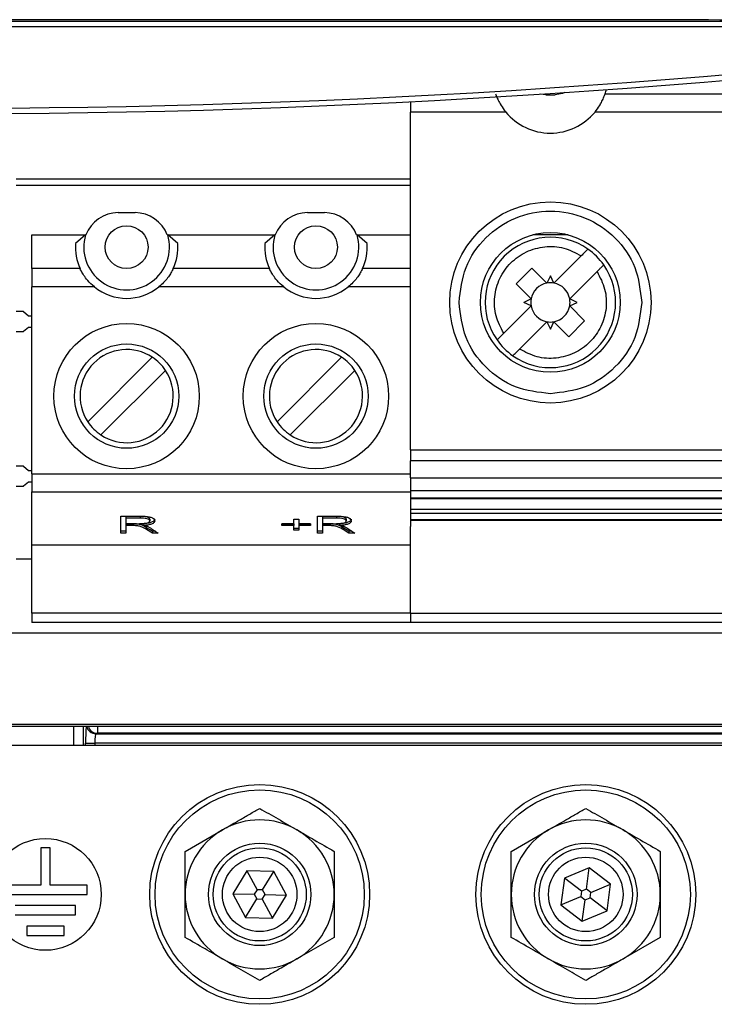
# Paper-space layout 'Blatt3' of a CAD drawing. Header units: millimetres. Extents: x 5 to 418, y 2 to 292.
# Tile 6 of 53: x 97 to 109, y 122 to 139. Entities that reach past the tile are written whole.
import ezdxf

# ---------------------------------------------------------------- set-up
doc = ezdxf.new("R2010")
doc.units = ezdxf.units.MM

psp = doc.layouts.new('Blatt3')

# ---------------------------------------------------------------- linework, layer by layer
at = {"color": 7, "linetype": 'Continuous', "lineweight": 25}
for p, q in [((71.8713, 139.2817), (118.538, 139.2817)), ((117.2147, 139.1817), (73.1946, 139.1817)), ((106.1546, 137.9615), (106.0585, 137.9749)), ((106.1546, 137.9615), (106.3213, 137.9615)), ((107.2179, 137.9835), (110.258, 137.9835)), ((103.738, 137.8397), (103.738, 137.6553)), ((103.738, 131.6122), (103.738, 137.6553)), ((105.4397, 137.6553), (103.738, 137.6553)), ((110.4397, 137.6553), (107.0362, 137.6553)), ((103.738, 136.4548), (96.6796, 136.4548)), ((103.738, 136.3381), (96.6796, 136.3381)), ((98.508, 135.8548), (98.808, 135.8548)), ((101.8946, 135.8548), (102.1946, 135.8548)), ((96.9646, 135.4548), (97.9225, 135.4548)), ((96.9646, 134.8539), (96.9646, 135.4548)), ((97.9225, 135.4548), (97.7437, 135.3048)), ((97.9225, 135.4548), (97.9306, 135.4548)), ((99.3853, 135.4548), (99.3934, 135.4548)), ((99.5722, 135.3048), (99.3934, 135.4548)), ((99.3934, 135.4548), (101.3092, 135.4548)), ((101.3092, 135.4548), (101.1304, 135.3048)), ((101.3092, 135.4548), (101.3173, 135.4548)), ((102.772, 135.4548), (102.78, 135.4548)), ((102.9589, 135.3048), (102.78, 135.4548)), ((102.78, 135.4548), (103.738, 135.4548)), ((106.5531, 135.4578), (105.9228, 135.4578)), ((106.3006, 134.5936), (106.7894, 135.0824)), ((97.8257, 134.8539), (96.9646, 134.8539)), ((96.9646, 134.8539), (96.9646, 134.5256)), ((101.2124, 134.8539), (99.4902, 134.8539)), ((103.738, 134.8539), (102.8769, 134.8539)), ((105.6251, 134.5781), (105.908, 134.861)), ((105.908, 134.861), (106.1754, 134.5936)), ((107.0722, 134.7995), (106.5834, 134.3108)), ((106.238, 134.7247), (106.1754, 134.5936)), ((106.3006, 134.5936), (106.238, 134.7247)), ((96.9646, 131.1788), (96.9646, 134.5256)), ((98.0812, 134.5256), (96.9646, 134.5256)), ((101.4679, 134.5256), (99.2347, 134.5256)), ((103.738, 134.5256), (102.6213, 134.5256)), ((105.8925, 134.3108), (105.6251, 134.5781)), ((105.8925, 134.3108), (105.7614, 134.2481)), ((106.7145, 134.2481), (106.5834, 134.3108)), ((105.8925, 134.1855), (105.4037, 133.6967)), ((105.8925, 134.1855), (105.7614, 134.2481)), ((106.5834, 134.1855), (106.7145, 134.2481)), ((106.5834, 134.1855), (106.8508, 133.9182)), ((96.8111, 134.0833), (96.6796, 134.0833)), ((96.8111, 134.0833), (96.9003, 134.0083)), ((96.9003, 134.0083), (96.9646, 134.0083)), ((106.8508, 133.9182), (106.5679, 133.6353)), ((96.9003, 133.8013), (96.8111, 133.7263)), ((96.9646, 133.8013), (96.9003, 133.8013)), ((106.1754, 133.9027), (105.6866, 133.4139)), ((106.1754, 133.9027), (106.238, 133.7716)), ((106.238, 133.7716), (106.3006, 133.9027)), ((106.5679, 133.6353), (106.3006, 133.9027)), ((96.6796, 133.7263), (96.8111, 133.7263)), ((97.9628, 132.112), (99.1175, 133.2667)), ((101.3494, 132.112), (102.5041, 133.2667)), ((99.3532, 133.031), (98.1985, 131.8763)), ((102.7398, 133.031), (101.5851, 131.8763)), ((103.738, 131.6122), (118.738, 131.6122)), ((103.738, 131.6122), (103.738, 131.4153)), ((96.8111, 131.3166), (96.6796, 131.3166)), ((96.8111, 131.3166), (96.9003, 131.2416)), ((118.738, 131.4153), (103.738, 131.4153)), ((103.738, 131.1101), (103.738, 131.4153)), ((96.9003, 131.2416), (96.9646, 131.2416)), ((96.9646, 131.1788), (103.738, 131.1788)), ((96.9646, 131.1788), (96.9646, 130.8568)), ((103.738, 131.1101), (118.738, 131.1101)), ((103.738, 131.1101), (103.738, 130.8845)), ((96.6796, 130.9597), (96.8111, 130.9597)), ((96.9003, 131.0346), (96.8111, 130.9597)), ((96.9646, 131.0346), (96.9003, 131.0346)), ((96.9646, 130.8568), (103.738, 130.8568)), ((96.9646, 129.9048), (96.9646, 130.8568)), ((103.738, 130.8845), (118.738, 130.8845)), ((103.738, 130.7533), (118.738, 130.7533)), ((103.738, 130.7533), (103.738, 130.7364)), ((103.738, 130.7364), (103.738, 130.3536)), ((118.738, 130.7364), (103.738, 130.7364)), ((98.5555, 130.4225), (98.8917, 130.4225)), ((98.5555, 130.1205), (98.5555, 130.4225)), ((98.899, 130.4194), (98.6464, 130.4194)), ((98.6464, 130.4194), (98.6464, 130.3872)), ((98.899, 130.3872), (98.6464, 130.3872)), ((98.6464, 130.3872), (98.6464, 130.2891)), ((98.899, 130.4194), (98.899, 130.3872)), ((102.0707, 130.4225), (102.4069, 130.4225)), ((102.0707, 130.1205), (102.0707, 130.4225)), ((102.4142, 130.4194), (102.1616, 130.4194)), ((102.1616, 130.4194), (102.1616, 130.3872)), ((102.4142, 130.3872), (102.1616, 130.3872)), ((102.1616, 130.3872), (102.1616, 130.2891)), ((102.4142, 130.4194), (102.4142, 130.3872)), ((118.738, 130.5425), (103.738, 130.5425)), ((103.738, 130.4754), (118.738, 130.4754)), ((103.738, 130.4754), (103.738, 130.3653)), ((98.6464, 130.2891), (98.874, 130.2891)), ((98.7726, 130.286), (98.6464, 130.286)), ((98.6464, 130.286), (98.6464, 130.2538)), ((98.6464, 130.2538), (98.6464, 130.1205)), ((98.7726, 130.2538), (98.6464, 130.2538)), ((98.7726, 130.286), (98.7726, 130.2538)), ((98.9495, 130.288), (98.9495, 130.2558)), ((99.1192, 130.1527), (99.0146, 130.2162)), ((99.0146, 130.2162), (99.0146, 130.184)), ((99.0707, 130.3713), (99.0707, 130.3391)), ((101.4343, 130.2891), (101.6464, 130.2891)), ((101.4343, 130.2538), (101.4343, 130.2891)), ((101.6464, 130.286), (101.4343, 130.286)), ((101.6464, 130.2538), (101.4343, 130.2538)), ((101.6464, 130.3715), (101.7374, 130.3715)), ((101.6464, 130.2891), (101.6464, 130.3715)), ((101.6464, 130.286), (101.6464, 130.2538)), ((101.6464, 130.1715), (101.6464, 130.2538)), ((101.7374, 130.3715), (101.7374, 130.2891)), ((101.7374, 130.2891), (101.9495, 130.2891)), ((101.9495, 130.286), (101.7374, 130.286)), ((101.7374, 130.286), (101.7374, 130.2538)), ((101.7374, 130.2538), (101.7374, 130.1715)), ((101.9495, 130.2538), (101.7374, 130.2538)), ((101.9495, 130.2891), (101.9495, 130.2538)), ((102.1616, 130.2891), (102.3891, 130.2891)), ((102.2878, 130.286), (102.1616, 130.286)), ((102.1616, 130.286), (102.1616, 130.2538)), ((102.1616, 130.2538), (102.1616, 130.1205)), ((102.2878, 130.2538), (102.1616, 130.2538)), ((102.2878, 130.286), (102.2878, 130.2538)), ((102.4646, 130.288), (102.4646, 130.2558)), ((102.6344, 130.1527), (102.5297, 130.2162)), ((102.5297, 130.2162), (102.5297, 130.184)), ((102.5858, 130.3713), (102.5858, 130.3391)), ((103.738, 130.3653), (118.738, 130.3653)), ((103.738, 130.3653), (103.738, 130.3536)), ((103.738, 130.3536), (118.738, 130.3536)), ((103.738, 130.3536), (103.738, 130.3504)), ((118.738, 130.3504), (103.738, 130.3504)), ((103.738, 130.3504), (103.738, 130.3428)), ((103.738, 130.3428), (103.738, 130.2381)), ((118.738, 130.3428), (103.738, 130.3428)), ((103.738, 128.6903), (103.738, 130.2381)), ((98.6464, 130.1527), (98.5555, 130.1527)), ((98.6464, 130.1205), (98.5555, 130.1205)), ((99.1192, 130.1205), (99.0146, 130.184)), ((99.0974, 130.203), (99.2222, 130.1205)), ((99.1735, 130.1527), (99.1192, 130.1527)), ((99.1192, 130.1527), (99.1192, 130.1205)), ((99.2222, 130.1205), (99.1192, 130.1205)), ((101.7374, 130.2037), (101.6464, 130.2037)), ((101.7374, 130.1715), (101.6464, 130.1715)), ((102.1616, 130.1527), (102.0707, 130.1527)), ((102.1616, 130.1205), (102.0707, 130.1205)), ((102.6344, 130.1205), (102.5297, 130.184)), ((102.6126, 130.203), (102.7374, 130.1205)), ((102.6887, 130.1527), (102.6344, 130.1527)), ((102.6344, 130.1527), (102.6344, 130.1205)), ((102.7374, 130.1205), (102.6344, 130.1205)), ((103.738, 129.9048), (96.9646, 129.9048)), ((96.9646, 128.6881), (96.9646, 129.9048)), ((96.9646, 129.6548), (96.6796, 129.6548)), ((103.738, 128.6881), (96.9646, 128.6881)), ((96.9646, 128.6881), (96.9646, 128.5215)), ((103.738, 128.6903), (118.738, 128.6903)), ((103.738, 128.6903), (103.738, 128.5215)), ((103.738, 128.5215), (96.9646, 128.5215)), ((118.738, 128.5215), (103.738, 128.5215)), ((71.6035, 128.336), (118.8057, 128.336)), ((71.0779, 126.7014), (119.3314, 126.7014)), ((122.3655, 126.6606), (68.0438, 126.6606)), ((97.7131, 126.3215), (97.7131, 126.6606)), ((97.8796, 126.6606), (97.8796, 126.3215)), ((98.1343, 126.5377), (98.1078, 126.5288)), ((98.1078, 126.5288), (113.7568, 126.5288)), ((98.1343, 126.6606), (98.1343, 126.5377)), ((122.4828, 126.5377), (98.1343, 126.5377)), ((97.9242, 126.3622), (98.0906, 126.3622)), ((97.9242, 126.3215), (97.9242, 126.3622)), ((113.7568, 126.3622), (98.0906, 126.3622)), ((98.0906, 126.3622), (98.0906, 126.3215)), ((122.8713, 126.3215), (67.538, 126.3215)), ((99.7046, 124.4246), (100.3713, 124.8095)), ((105.538, 124.4246), (106.2046, 124.8095)), ((97.1213, 124.4881), (97.1213, 123.8215)), ((97.288, 124.4881), (97.1213, 124.4881)), ((97.288, 123.8215), (97.288, 124.4881)), ((100.8079, 124.0774), (100.557, 123.6669)), ((101.2889, 124.0653), (100.8079, 124.0774)), ((100.8079, 124.0774), (100.992, 123.7393)), ((101.0881, 123.7369), (101.2889, 124.0653)), ((101.5189, 123.6427), (101.2889, 124.0653)), ((106.9346, 124.1318), (106.4899, 123.9481)), ((106.884, 123.7502), (106.9346, 124.1318)), ((107.316, 123.8385), (106.9346, 124.1318)), ((106.4899, 123.9481), (106.4266, 123.4712)), ((106.795, 123.7135), (106.4899, 123.9481)), ((97.1213, 123.8215), (96.4546, 123.8215)), ((97.9546, 123.8215), (97.288, 123.8215)), ((97.9546, 123.6548), (97.9546, 123.8215)), ((100.992, 123.7393), (100.9418, 123.6572)), ((101.0881, 123.7369), (100.992, 123.7393)), ((101.1342, 123.6524), (101.0881, 123.7369)), ((106.795, 123.7135), (106.7824, 123.6181)), ((106.884, 123.7502), (106.795, 123.7135)), ((106.9602, 123.6915), (106.884, 123.7502)), ((106.9476, 123.5962), (106.9602, 123.6915)), ((106.9602, 123.6915), (107.316, 123.8385)), ((107.2527, 123.3615), (107.316, 123.8385)), ((96.4546, 123.6548), (97.9546, 123.6548)), ((100.557, 123.6669), (100.787, 123.2443)), ((100.557, 123.6669), (100.9418, 123.6572)), ((100.787, 123.2443), (100.9878, 123.5727)), ((100.9418, 123.6572), (100.9878, 123.5727)), ((100.9878, 123.5727), (101.084, 123.5703)), ((101.084, 123.5703), (101.1342, 123.6524)), ((101.084, 123.5703), (101.268, 123.2322)), ((101.1342, 123.6524), (101.5189, 123.6427)), ((101.268, 123.2322), (101.5189, 123.6427)), ((106.4266, 123.4712), (106.7824, 123.6181)), ((106.7824, 123.6181), (106.8586, 123.5594)), ((106.808, 123.1779), (106.8586, 123.5594)), ((106.8586, 123.5594), (106.9476, 123.5962)), ((107.2527, 123.3615), (106.9476, 123.5962)), ((97.7463, 123.4548), (96.663, 123.4548)), ((97.7463, 123.2881), (97.7463, 123.4548)), ((106.4266, 123.4712), (106.808, 123.1779)), ((106.808, 123.1779), (107.2527, 123.3615)), ((96.663, 123.2881), (97.7463, 123.2881)), ((100.787, 123.2443), (101.268, 123.2322)), ((97.538, 123.0881), (96.8713, 123.0881)), ((96.8713, 123.0881), (96.8713, 122.9215)), ((97.538, 122.9215), (97.538, 123.0881)), ((96.8713, 122.9215), (97.538, 122.9215)), ((102.3713, 122.885), (101.7046, 122.5001)), ((108.2046, 122.885), (107.538, 122.5001))]:
    psp.add_line(p, q, dxfattribs=at)
at = {"color": 7, "linetype": 'Continuous', "lineweight": 25, "flags": 128}
for points in [[(106.4876, 138.0035), (106.4552, 137.9881), (106.3213, 137.9615)], [(103.738, 130.8845), (103.738, 130.8614), (103.738, 130.839), (103.738, 130.8179), (103.738, 130.7989), (103.738, 130.7825), (103.738, 130.7691), (103.738, 130.7593), (103.738, 130.7533)]]:
    psp.add_lwpolyline(points, dxfattribs=at)
at = {"color": 7, "linetype": 'Continuous', "lineweight": 25}
for centre, radius in [((106.238, 134.2481), 1.8), ((98.658, 135.2381), 0.3833), ((102.0446, 135.2381), 0.3833), ((106.238, 134.2481), 1.25), ((98.658, 132.5715), 1.3), ((102.0446, 132.5715), 1.3), ((98.658, 132.5715), 0.9333), ((102.0446, 132.5715), 0.9333), ((101.038, 123.6548), 1.9667), ((101.038, 123.6548), 1.8704), ((106.8713, 123.6548), 1.9667), ((106.8713, 123.6548), 1.8704), ((97.2046, 123.6548), 1), ((101.038, 123.6548), 0.9167), ((106.8713, 123.6548), 0.9167), ((101.038, 123.6548), 0.8333), ((106.8713, 123.6548), 0.8333), ((101.038, 123.6548), 0.6667), ((106.8713, 123.6548), 0.6667)]:
    psp.add_circle(centre, radius, dxfattribs=at)
for centre, radius, start, end in [((95.2046, 304.2878), 166.6667, 262.406757, 277.593243), ((95.2046, 304.2878), 166.5667, 262.406757, 277.593243), ((106.238, 138.3115), 1.0333, 341.49678, 345.69767), ((106.238, 138.3115), 1.0333, 219.42278, 320.57722), ((98.508, 135.2381), 0.6167, 90, 159.43001), ((98.808, 135.2381), 0.6167, 20.56999, 90), ((101.8946, 135.2381), 0.6167, 90, 159.43001), ((102.1946, 135.2381), 0.6167, 20.56999, 90), ((98.658, 135.2381), 0.7667, 163.58404, 16.41596), ((102.0446, 135.2381), 0.7667, 163.58404, 16.41596), ((106.238, 134.2481), 1.1667, 54.87089, 215.12911), ((98.658, 135.2381), 0.9167, 175.82993, 204.78191), ((98.658, 135.2381), 0.9167, 335.21809, 4.17122), ((102.0446, 135.2381), 0.9167, 175.82993, 204.78191), ((102.0446, 135.2381), 0.9167, 335.21809, 4.17123), ((106.238, 134.2481), 1.1667, 35.12911, 54.87089), ((106.238, 134.2481), 1.1667, 234.87089, 35.12911), ((98.658, 135.2381), 0.9167, 231.01197, 308.98803), ((102.0446, 135.2381), 0.9167, 231.01197, 308.98803), ((106.238, 134.2481), 0.3511, 100.27225, 169.72766), ((106.238, 134.2481), 0.3511, 79.72775, 100.27225), ((106.238, 134.2481), 0.3511, 10.27225, 79.72775), ((106.238, 134.2481), 0.3511, 169.72766, 190.27223), ((106.238, 134.2481), 0.3511, 349.72775, 10.27225), ((106.238, 134.2481), 0.3511, 190.27223, 259.72766), ((106.238, 134.2481), 0.3511, 280.27225, 349.72775), ((106.238, 134.2481), 0.3511, 259.72766, 280.27225), ((106.238, 134.2481), 1.1667, 215.12911, 234.87089), ((98.658, 132.5715), 0.8333, 56.53696, 213.46304), ((102.0446, 132.5715), 0.8333, 56.53696, 213.46304), ((98.658, 132.5715), 0.8333, 33.46304, 56.53696), ((102.0446, 132.5715), 0.8333, 33.46304, 56.53696), ((98.658, 132.5715), 0.8333, 236.53696, 33.46304), ((102.0446, 132.5715), 0.8333, 236.53696, 33.46304), ((98.658, 132.5715), 0.8333, 213.46304, 236.53696), ((102.0446, 132.5715), 0.8333, 213.46304, 236.53696), ((98.108, 126.6955), 0.1667, 192.06985, 269.91674), ((98.1345, 126.7043), 0.1666, 195.19102, 269.9177), ((101.038, 123.6548), 1.3333, 60, 120), ((106.8713, 123.6548), 1.3333, 60, 120), ((101.038, 123.6548), 1.3333, 120, 180), ((101.038, 123.6548), 1.3333, 0, 60), ((106.8713, 123.6548), 1.3333, 120, 180), ((106.8713, 123.6548), 1.3333, 0, 60), ((101.038, 123.6548), 1.3333, 180, 240), ((101.038, 123.6548), 1.3333, 300, 0), ((106.8713, 123.6548), 1.3333, 180, 240), ((106.8713, 123.6548), 1.3333, 300, 0), ((101.038, 123.6548), 1.3333, 240, 300), ((106.8713, 123.6548), 1.3333, 240, 300)]:
    psp.add_arc(centre, radius, start, end, dxfattribs=at)
for centre, major_axis, ratio, start_param in [((97.9416, 126.3622), (0, 0.3333), 0.0524078, 0.4615894), ((98.1081, 126.3622), (0, 0.1667), 0.1048156, 0.0174533)]:
    psp.add_ellipse(centre, major_axis=major_axis, ratio=ratio, start_param=start_param, end_param=1.5707963, dxfattribs=at)
for points, knots in [([(121.6363, 139.2878), (119.4404, 139.2909), (115.0476, 139.297), (108.4426, 139.303), (101.8273, 139.3068), (95.2097, 139.308), (88.5952, 139.3068), (81.9849, 139.3031), (75.3748, 139.297), (70.9739, 139.2909), (68.773, 139.2878)], [0, 0, 0, 0, 0.1248563, 0.2497699, 0.3748561, 0.5, 0.6248563, 0.7497699, 0.8748561, 1, 1, 1, 1]), ([(105.258, 137.9835), (105.2612, 137.974), (105.2676, 137.955), (105.2942, 137.8878), (105.3399, 137.796), (105.3928, 137.7138), (105.4309, 137.6663), (105.4397, 137.6553)], [0, 0, 0, 0, 0.2110613, 0.422051, 0.6394266, 0.9162866, 1, 1, 1, 1]), ([(107.0362, 137.6553), (107.0647, 137.6928), (107.1019, 137.7417), (107.1489, 137.8219), (107.1833, 137.891), (107.2089, 137.957), (107.215, 137.9751), (107.2179, 137.9835)], [0, 0, 0, 0, 0.2770165, 0.3606923, 0.5839198, 0.807662, 1, 1, 1, 1]), ([(106.9093, 135.2023), (106.908, 135.201), (106.9054, 135.1984), (106.8853, 135.1783), (106.8555, 135.1486), (106.8217, 135.1147), (106.7989, 135.0919), (106.7894, 135.0824)], [0, 0, 0, 0, 0.2103245, 0.4206057, 0.6321455, 0.8467139, 1, 1, 1, 1]), ([(98.0812, 134.5256), (98.0391, 134.5637), (97.9662, 134.6295), (97.8897, 134.7347), (97.8457, 134.8113), (97.83, 134.8446), (97.8263, 134.8527), (97.8257, 134.8539)], [0, 0, 0, 0, 0.30989895, 0.53639761, 0.76414571, 0.96539621, 1, 1, 1, 1]), ([(99.4902, 134.8539), (99.486, 134.8448), (99.4775, 134.8266), (99.444, 134.7641), (99.3921, 134.6862), (99.3217, 134.6015), (99.2634, 134.5507), (99.2347, 134.5256)], [0, 0, 0, 0, 0.1904465, 0.3807308, 0.5755278, 0.7906175, 1, 1, 1, 1]), ([(101.4679, 134.5256), (101.4258, 134.5637), (101.3529, 134.6295), (101.2764, 134.7347), (101.2324, 134.8113), (101.2167, 134.8446), (101.2129, 134.8527), (101.2124, 134.8539)], [0, 0, 0, 0, 0.309899, 0.5363976, 0.7641457, 0.9653962, 1, 1, 1, 1]), ([(102.8769, 134.8539), (102.8726, 134.8448), (102.8642, 134.8266), (102.8307, 134.7641), (102.7787, 134.6862), (102.7084, 134.6015), (102.6501, 134.5507), (102.6213, 134.5256)], [0, 0, 0, 0, 0.1904465, 0.3807308, 0.5755278, 0.7906175, 1, 1, 1, 1]), ([(107.0722, 134.7995), (107.0859, 134.8132), (107.1132, 134.8406), (107.1496, 134.877), (107.1767, 134.904), (107.1903, 134.9176), (107.1916, 134.919), (107.1921, 134.9195)], [0, 0, 0, 0, 0.2196972, 0.4394893, 0.6567452, 0.8703493, 1, 1, 1, 1]), ([(105.2838, 133.5768), (105.2851, 133.5781), (105.2877, 133.5807), (105.3079, 133.6009), (105.338, 133.631), (105.3719, 133.6649), (105.3946, 133.6877), (105.4037, 133.6967)], [0, 0, 0, 0, 0.210335, 0.4206268, 0.6341353, 0.8534859, 1, 1, 1, 1]), ([(105.5666, 133.294), (105.5679, 133.2953), (105.5705, 133.2979), (105.5907, 133.318), (105.6204, 133.3477), (105.6486, 133.3759), (105.671, 133.3984), (105.6805, 133.4079), (105.6866, 133.4139)], [0, 0, 0, 0, 0.21027325, 0.42050323, 0.63199151, 0.84650754, 0.9031202, 1, 1, 1, 1]), ([(98.8917, 130.4225), (98.9218, 130.4223), (98.9816, 130.4219), (99.0681, 130.4126), (99.1451, 130.3839), (99.1548, 130.3576), (99.1616, 130.3392)], [0, 0, 0, 0, 0.1877861, 0.37385, 0.5608467, 1, 1, 1, 1]), ([(99.0707, 130.3713), (99.069, 130.3782), (99.0656, 130.3921), (99.0253, 130.4096), (98.9625, 130.4184), (98.9202, 130.419), (98.899, 130.4194)], [0, 0, 0, 0, 0.28073404, 0.55965741, 0.77925023, 1, 1, 1, 1]), ([(99.0707, 130.3391), (99.069, 130.346), (99.0656, 130.3599), (99.0253, 130.3774), (98.9625, 130.3862), (98.9202, 130.3868), (98.899, 130.3872)], [0, 0, 0, 0, 0.280734, 0.5596574, 0.7792502, 1, 1, 1, 1]), ([(102.4069, 130.4225), (102.4369, 130.4223), (102.4967, 130.4219), (102.5833, 130.4126), (102.6603, 130.3839), (102.67, 130.3576), (102.6767, 130.3392)], [0, 0, 0, 0, 0.1877861, 0.37385, 0.5608467, 1, 1, 1, 1]), ([(102.5858, 130.3713), (102.5841, 130.3782), (102.5807, 130.3921), (102.5405, 130.4096), (102.4777, 130.4184), (102.4354, 130.419), (102.4142, 130.4194)], [0, 0, 0, 0, 0.28073404, 0.55965741, 0.77925023, 1, 1, 1, 1]), ([(102.5858, 130.3391), (102.5841, 130.346), (102.5807, 130.3599), (102.5405, 130.3774), (102.4777, 130.3862), (102.4354, 130.3868), (102.4142, 130.3872)], [0, 0, 0, 0, 0.280734, 0.5596574, 0.7792502, 1, 1, 1, 1]), ([(99.0146, 130.2162), (98.988, 130.2336), (98.951, 130.2577), (98.8613, 130.2848), (98.8022, 130.2856), (98.7726, 130.286)], [0, 0, 0, 0, 0.5617212, 0.7808054, 1, 1, 1, 1]), ([(99.0146, 130.184), (98.988, 130.2014), (98.951, 130.2255), (98.8613, 130.2526), (98.8022, 130.2534), (98.7726, 130.2538)], [0, 0, 0, 0, 0.5617212, 0.7808054, 1, 1, 1, 1]), ([(98.874, 130.2891), (98.9039, 130.2893), (98.9634, 130.2895), (99.0344, 130.3028), (99.066, 130.3211), (99.0691, 130.3331), (99.0707, 130.3391)], [0, 0, 0, 0, 0.28117616, 0.55842581, 0.77896056, 1, 1, 1, 1]), ([(99.1616, 130.3714), (99.1597, 130.3612), (99.1559, 130.3409), (99.1126, 130.3141), (99.0388, 130.2951), (98.9793, 130.2903), (98.9495, 130.288)], [0, 0, 0, 0, 0.2806768, 0.5603721, 0.7800349, 1, 1, 1, 1]), ([(99.1616, 130.3392), (99.1597, 130.329), (99.1559, 130.3087), (99.1126, 130.2819), (99.0388, 130.2629), (98.9793, 130.2582), (98.9495, 130.2558)], [0, 0, 0, 0, 0.2806768, 0.5603721, 0.7800349, 1, 1, 1, 1]), ([(98.9495, 130.2558), (98.9644, 130.2536), (98.9911, 130.2496), (99.0133, 130.2441), (99.0231, 130.2417)], [0, 0, 0, 0, 0.56007951, 1, 1, 1, 1]), ([(99.0231, 130.2417), (99.0389, 130.2347), (99.067, 130.2223), (99.0881, 130.2089), (99.0974, 130.203)], [0, 0, 0, 0, 0.5599377, 1, 1, 1, 1]), ([(102.5297, 130.2162), (102.5031, 130.2336), (102.4662, 130.2577), (102.3764, 130.2848), (102.3173, 130.2856), (102.2878, 130.286)], [0, 0, 0, 0, 0.5617212, 0.7808054, 1, 1, 1, 1]), ([(102.5297, 130.184), (102.5031, 130.2014), (102.4662, 130.2255), (102.3764, 130.2526), (102.3173, 130.2534), (102.2878, 130.2538)], [0, 0, 0, 0, 0.5617212, 0.7808054, 1, 1, 1, 1]), ([(102.3891, 130.2891), (102.419, 130.2893), (102.4785, 130.2895), (102.5495, 130.3028), (102.5812, 130.3211), (102.5843, 130.3331), (102.5858, 130.3391)], [0, 0, 0, 0, 0.2811762, 0.5584258, 0.7789606, 1, 1, 1, 1]), ([(102.6767, 130.3714), (102.6748, 130.3612), (102.6711, 130.3409), (102.6278, 130.3141), (102.554, 130.2951), (102.4944, 130.2903), (102.4646, 130.288)], [0, 0, 0, 0, 0.2806768, 0.5603721, 0.7800349, 1, 1, 1, 1]), ([(102.6767, 130.3392), (102.6748, 130.329), (102.6711, 130.3087), (102.6278, 130.2819), (102.554, 130.2629), (102.4944, 130.2582), (102.4646, 130.2558)], [0, 0, 0, 0, 0.2806768, 0.5603721, 0.7800349, 1, 1, 1, 1]), ([(102.4646, 130.2558), (102.4796, 130.2536), (102.5062, 130.2496), (102.5285, 130.2441), (102.5383, 130.2417)], [0, 0, 0, 0, 0.5600795, 1, 1, 1, 1]), ([(102.5383, 130.2417), (102.554, 130.2347), (102.5822, 130.2223), (102.6033, 130.2089), (102.6126, 130.203)], [0, 0, 0, 0, 0.5599377, 1, 1, 1, 1]), ([(100.3713, 124.8095), (100.423, 124.8394), (100.5267, 124.8992), (100.69, 124.9935), (100.8609, 125.0922), (100.9789, 125.1603), (101.038, 125.1944)], [0, 0, 0, 0, 0.2304555, 0.4617698, 0.7304616, 1, 1, 1, 1]), ([(101.038, 125.1944), (101.1472, 125.1314), (101.367, 125.0045), (101.5916, 124.8748), (101.7046, 124.8095)], [0, 0, 0, 0, 0.49696038, 1, 1, 1, 1]), ([(106.2046, 124.8095), (106.2564, 124.8394), (106.36, 124.8992), (106.5233, 124.9935), (106.6942, 125.0922), (106.8122, 125.1603), (106.8713, 125.1944)], [0, 0, 0, 0, 0.2304555, 0.4617698, 0.7304616, 1, 1, 1, 1]), ([(106.8713, 125.1944), (106.9805, 125.1314), (107.2003, 125.0045), (107.425, 124.8748), (107.538, 124.8095)], [0, 0, 0, 0, 0.49696038, 1, 1, 1, 1]), ([(101.7046, 124.8095), (101.8083, 124.7496), (102.033, 124.6199), (102.2529, 124.493), (102.3713, 124.4246)], [0, 0, 0, 0, 0.461748, 1, 1, 1, 1]), ([(107.538, 124.8095), (107.6417, 124.7496), (107.8663, 124.6199), (108.0862, 124.493), (108.2046, 124.4246)], [0, 0, 0, 0, 0.461748, 1, 1, 1, 1]), ([(99.7046, 123.6548), (99.7046, 123.8545), (99.7046, 124.1138), (99.7046, 124.3665), (99.7046, 124.4246)], [0, 0, 0, 0, 0.770166, 1, 1, 1, 1]), ([(102.3713, 124.4246), (102.3713, 124.3665), (102.3713, 124.1138), (102.3713, 123.8545), (102.3713, 123.6548)], [0, 0, 0, 0, 0.229834, 1, 1, 1, 1]), ([(105.538, 123.6548), (105.538, 123.8545), (105.538, 124.1138), (105.538, 124.3665), (105.538, 124.4246)], [0, 0, 0, 0, 0.770166, 1, 1, 1, 1]), ([(108.2046, 124.4246), (108.2046, 124.3665), (108.2046, 124.1138), (108.2046, 123.8545), (108.2046, 123.6548)], [0, 0, 0, 0, 0.229834, 1, 1, 1, 1]), ([(99.7046, 122.885), (99.7046, 122.991), (99.7046, 123.2445), (99.7046, 123.5039), (99.7046, 123.6548)], [0, 0, 0, 0, 0.4182296, 1, 1, 1, 1]), ([(102.3713, 123.6548), (102.3713, 123.5039), (102.3713, 123.2445), (102.3713, 122.991), (102.3713, 122.885)], [0, 0, 0, 0, 0.5817704, 1, 1, 1, 1]), ([(105.538, 122.885), (105.538, 122.991), (105.538, 123.2445), (105.538, 123.5039), (105.538, 123.6548)], [0, 0, 0, 0, 0.4182296, 1, 1, 1, 1]), ([(108.2046, 123.6548), (108.2046, 123.5039), (108.2046, 123.2445), (108.2046, 122.991), (108.2046, 122.885)], [0, 0, 0, 0, 0.5817704, 1, 1, 1, 1]), ([(100.3713, 122.5001), (100.2676, 122.56), (100.0429, 122.6897), (99.823, 122.8167), (99.7046, 122.885)], [0, 0, 0, 0, 0.461748, 1, 1, 1, 1]), ([(106.2046, 122.5001), (106.1009, 122.56), (105.8763, 122.6897), (105.6563, 122.8167), (105.538, 122.885)], [0, 0, 0, 0, 0.461748, 1, 1, 1, 1]), ([(101.038, 122.1152), (100.9287, 122.1783), (100.7089, 122.3052), (100.4843, 122.4349), (100.3713, 122.5001)], [0, 0, 0, 0, 0.4969604, 1, 1, 1, 1]), ([(101.7046, 122.5001), (101.6529, 122.4702), (101.5492, 122.4104), (101.3859, 122.3161), (101.215, 122.2175), (101.0971, 122.1493), (101.038, 122.1152)], [0, 0, 0, 0, 0.2304555, 0.4617698, 0.7304616, 1, 1, 1, 1]), ([(106.8713, 122.1152), (106.7621, 122.1783), (106.5423, 122.3052), (106.3176, 122.4349), (106.2046, 122.5001)], [0, 0, 0, 0, 0.4969604, 1, 1, 1, 1]), ([(107.538, 122.5001), (107.4862, 122.4702), (107.3826, 122.4104), (107.2193, 122.3161), (107.0484, 122.2175), (106.9304, 122.1493), (106.8713, 122.1152)], [0, 0, 0, 0, 0.2304555, 0.4617698, 0.7304616, 1, 1, 1, 1])]:
    psp.add_open_spline(points, degree=3, knots=knots, dxfattribs=at)
for points in [[(104.6046, 134.2481), (104.6292, 134.4619), (104.6783, 134.8895), (105.056, 135.4332), (105.5959, 135.7964), (106.238, 135.924), (106.88, 135.7964), (107.4199, 135.4332), (107.7976, 134.8895), (107.8467, 134.4619), (107.8713, 134.2481)], [(105.4037, 133.6967), (105.3503, 133.7982), (105.2435, 134.0012), (105.2246, 134.3514), (105.3164, 134.6851), (105.5169, 134.9692), (105.801, 135.1697), (106.1347, 135.2615), (106.4849, 135.2426), (106.6879, 135.1358), (106.7894, 135.0824)], [(107.0722, 134.7995), (107.1256, 134.6981), (107.2325, 134.4951), (107.2513, 134.1449), (107.1595, 133.8112), (106.959, 133.5271), (106.6749, 133.3266), (106.3412, 133.2348), (105.991, 133.2536), (105.788, 133.3605), (105.6866, 133.4139)], [(106.238, 132.6148), (106.0239, 132.6394), (105.5959, 132.6885), (105.056, 133.0662), (104.6783, 133.6061), (104.6292, 134.0341), (104.6046, 134.2481)], [(107.8713, 134.2481), (107.8467, 134.0341), (107.7976, 133.6061), (107.4199, 133.0662), (106.88, 132.6885), (106.452, 132.6394), (106.238, 132.6148)]]:
    psp.add_open_spline(points, degree=3, dxfattribs=at)

doc.saveas('drawing.dxf')
